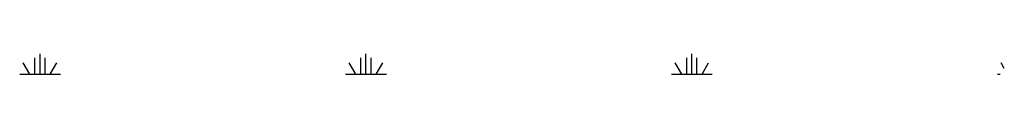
# Model space of a CAD drawing. Extents: x 212057 to 259631, y 788316 to 850646.
# Tile 2 of 20: x 224056 to 225869, y 801383 to 801420. Entities that reach past the tile are written whole.
import ezdxf

# ---------------------------------------------------------------- set-up
doc = ezdxf.new("R2010")
doc.units = 0
doc.header["$LTSCALE"] = 800
doc.layers.get('0').update_dxf_attribs({"linetype": 'CONTINUOUS'})
doc.layers.add('HATCH', color=3, linetype='CONTINUOUS')
doc.layers.get('0').off()

# ---------------------------------------------------------------- blocks, each defined once
blk = doc.blocks.new('*X')
at = {"color": 0}
for p, q in [((225328.1, 801766.3), (225328.1, 801796.3)), ((225337.5, 801766.3), (225337.5, 801803.8)), ((225346.9, 801766.3), (225346.9, 801796.3)), ((225928.1, 801766.3), (225928.1, 801796.3)), ((225937.5, 801766.3), (225937.5, 801803.8)), ((225946.9, 801766.3), (225946.9, 801796.3)), ((226528.1, 801766.3), (226528.1, 801796.3)), ((226537.5, 801766.3), (226537.5, 801803.8)), ((226546.9, 801766.3), (226546.9, 801796.3)), ((225318.7, 801766.3), (225306.7, 801787.1)), ((225356.3, 801766.3), (225368.3, 801787.1)), ((225918.7, 801766.3), (225906.7, 801787.1)), ((225956.3, 801766.3), (225968.3, 801787.1)), ((226518.7, 801766.3), (226506.7, 801787.1)), ((226556.3, 801766.3), (226568.3, 801787.1)), ((227112.6, 801776.9), (227106.7, 801787.1)), ((225300, 801766.3), (225375, 801766.3)), ((225900, 801766.3), (225975, 801766.3)), ((226500, 801766.3), (226575, 801766.3)), ((227100, 801766.3), (227105.1, 801766.3))]:
    blk.add_line(p, q, dxfattribs=at)

msp = doc.modelspace()

# ---------------------------------------------------------------- block references
at = {"layer": 'HATCH', "color": 0}
msp.add_blockref('*X', (-1243.9, -383.8), dxfattribs=at)

doc.saveas('drawing.dxf')
